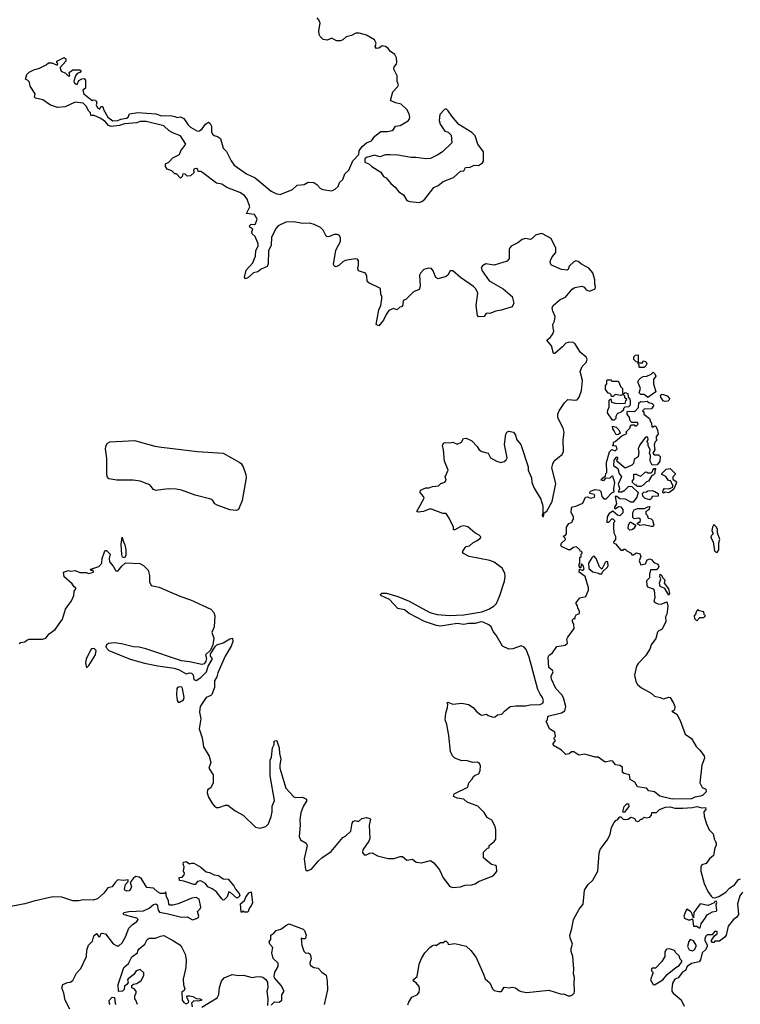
# Model space of a CAD drawing. Extents: x 2494159 to 2685562, y 773219 to 915170.
# Tile 134 of 201: x 2572779 to 2579212, y 861987 to 870776. Entities that reach past the tile are written whole.
import ezdxf

# ---------------------------------------------------------------- set-up
doc = ezdxf.new("R2010")
doc.units = 0

msp = doc.modelspace()

# ---------------------------------------------------------------- linework, layer by layer
at = {"layer": '0CON10XD'}
for points in [[(2573141.7, 870341.7), (2573150, 870315), (2573188.8, 870298.8), (2573215, 870270), (2573227.5, 870275), (2573220, 870305), (2573255, 870327.5), (2573317.5, 870327.5), (2573328.3, 870318.3), (2573317, 870303), (2573293.3, 870296.7), (2573277.5, 870275), (2573263.6, 870226.4), (2573266.7, 870215), (2573275, 870204), (2573291.7, 870198.3), (2573307, 870233), (2573335, 870247.5), (2573355, 870250), (2573367.5, 870235), (2573367.5, 870165), (2573343.9, 870146.1), (2573352.5, 870115), (2573425, 870053.3), (2573435, 870060), (2573456.4, 870056.4), (2573467.5, 870035), (2573463, 870017), (2573475, 869987.5), (2573495, 869977.5), (2573505, 870000), (2573515, 870000), (2573525, 869990), (2573527.5, 869975), (2573566.2, 869905), (2573612.1, 869872.1), (2573655.6, 869874.4), (2573682.7, 869887.3), (2573732.3, 869897.7), (2573746.7, 869905), (2573760, 869935), (2573835, 869946.7), (2573995, 869936.7), (2574045, 869918.8), (2574125, 869920), (2574165, 869912.5), (2574185, 869902.5), (2574215, 869907.5), (2574245, 869892.5), (2574280.7, 869840.7), (2574305, 869817.5), (2574365, 869780), (2574385, 869782.5), (2574409.3, 869800.7), (2574437, 869843), (2574465, 869860), (2574479.3, 869849.3), (2574492.5, 869825), (2574492.5, 869775), (2574500, 869755), (2574515, 869742.5), (2574545, 869733.3), (2574572.5, 869715), (2574595, 869630), (2574625, 869600), (2574666.7, 869515), (2574695, 869477.5), (2574805, 869398.8), (2574881.2, 869365), (2575024, 869245), (2575066.2, 869225), (2575105, 869215.6), (2575215, 869258.8), (2575255, 869300), (2575320, 869305), (2575355, 869326.7), (2575405, 869323.3), (2575432.5, 869305), (2575465, 869267.5), (2575485, 869260), (2575565, 869247.5), (2575596.1, 869263.9), (2575622.5, 869287.5), (2575635, 869322.5), (2575665, 869350), (2575681.7, 869398.3), (2575716.1, 869433.9), (2575752.5, 869515), (2575807, 869573), (2575810, 869605), (2575835, 869642.5), (2575875, 869676.7), (2575920, 869695), (2575950, 869735), (2576003.9, 869776.1), (2576063, 869777), (2576105, 869787.5), (2576117.5, 869795), (2576132.5, 869825), (2576175, 869832.5), (2576246.1, 869873.9), (2576256.7, 869885), (2576261.2, 869905), (2576256.7, 869935), (2576235, 869972.5), (2576185, 870022.5), (2576133.6, 870033.6), (2576090, 870055), (2576109.3, 870130.7), (2576152.5, 870175), (2576160, 870195), (2576150, 870225), (2576150, 870275), (2576120, 870335), (2576122.5, 870355), (2576142.5, 870377.5), (2576146.7, 870395), (2576142.5, 870435), (2576127.5, 870465), (2576090.7, 870490.7), (2576069.3, 870519.3), (2576045, 870537.5), (2576015, 870542.5), (2575985, 870522.5), (2575965, 870517.5), (2575953.6, 870533.6), (2575960, 870565), (2575945.7, 870595.7), (2575875, 870638), (2575810, 870655), (2575780, 870655), (2575740, 870635), (2575695, 870623.3), (2575663.6, 870596.4), (2575643, 870587), (2575608.3, 870588.3), (2575565, 870610), (2575525, 870593.3), (2575488.3, 870598.3), (2575460, 870625), (2575453, 870643), (2575450, 870675), (2575460, 870745), (2575450, 870775), (2575435, 870792.5)], [(2576715, 863036.9), (2576755, 863051.9), (2576815, 863053.3), (2576845, 863063.1), (2576875, 863082.5), (2577005, 863132.5), (2577037, 863173), (2577035, 863220), (2577027, 863227), (2576990, 863235), (2576920, 863295), (2576920, 863345), (2576955, 863380), (2576970, 863385), (2576970, 863405), (2577015, 863440), (2577028.7, 863461.3), (2577030.6, 863545), (2577025, 863573.3), (2576995, 863631.2), (2576953.6, 863653.6), (2576925, 863700), (2576870, 863755), (2576775, 863792.5), (2576745, 863816.7), (2576685, 863826.7), (2576653, 863843), (2576658, 863865), (2576665, 863870), (2576780, 863925), (2576787.5, 863965), (2576816.4, 863993.6), (2576830.7, 864019.3), (2576845, 864032.5), (2576877.5, 864045), (2576888.8, 864075), (2576891.2, 864115), (2576882.5, 864135), (2576865, 864147.5), (2576825, 864146.7), (2576765, 864163.3), (2576725, 864161.2), (2576662.5, 864185), (2576643.3, 864205), (2576623.9, 864243.9), (2576608.8, 864385), (2576591.2, 864485), (2576576.7, 864525), (2576583.6, 864586.4), (2576597.5, 864635), (2576600, 864665), (2576592.5, 864675), (2576600, 864685), (2576646.4, 864666.4), (2576725, 864674), (2576785, 864664), (2576825.8, 864635.8), (2576853.4, 864603.4), (2576895, 864572), (2576905, 864568.8), (2576945, 864576.7), (2576960, 864565), (2577005, 864548.8), (2577025, 864553.3), (2577045, 864570), (2577083.6, 864576.4), (2577106.1, 864603.9), (2577157.5, 864645), (2577208.9, 864651.1), (2577295, 864650), (2577335, 864660), (2577425, 864664.2), (2577450, 864675), (2577456.2, 864695), (2577447.5, 864725), (2577423.8, 864755), (2577405, 864797.5), (2577326.7, 865085), (2577298.9, 865155), (2577282, 865175), (2577255, 865185.5), (2577181.3, 865158.7), (2577145, 865155.6), (2577088.1, 865185), (2577031.7, 865281.7), (2577005.8, 865315), (2576986.4, 865356.4), (2576966.2, 865375), (2576915, 865397.1), (2576895, 865402.1), (2576844, 865386), (2576785, 865385.6), (2576745, 865378.5), (2576685, 865385.2), (2576535, 865363.2), (2576498.6, 865368.6), (2576392.8, 865402.8), (2576255, 865476.6), (2576215, 865508.7), (2576155, 865521.1), (2576079.8, 865599.8), (2576003.3, 865635), (2576001.2, 865645), (2576013.2, 865656.8), (2576055, 865656.9), (2576155, 865626.2), (2576255, 865585.8), (2576439.2, 865485), (2576505, 865466.5), (2576615, 865456.9), (2576745, 865464.4), (2576905, 865488.8), (2576967.2, 865512.8), (2577015, 865542.5), (2577035, 865565.8), (2577066.1, 865635), (2577107.2, 865765), (2577112.2, 865805), (2577108.8, 865835), (2577085, 865881.1), (2577015, 865932.7), (2576975, 865946.9), (2576791.2, 865985), (2576740.3, 866010.3), (2576733.3, 866025), (2576756.1, 866063.9), (2576765, 866072.5), (2576795, 866080), (2576822.9, 866107.1), (2576856, 866124), (2576890, 866145), (2576895, 866160), (2576880, 866175), (2576842.5, 866195), (2576779.5, 866249.5), (2576745, 866258), (2576717, 866253), (2576665, 866222.5), (2576651.7, 866221.7), (2576652.5, 866245), (2576613.3, 866325), (2576585, 866366.7), (2576555, 866366.7), (2576455, 866405.8), (2576434.3, 866405.7), (2576385, 866386.7), (2576335, 866380), (2576323.3, 866385), (2576389.2, 866505), (2576385, 866520), (2576353.8, 866555), (2576357.5, 866575), (2576403.6, 866596.4), (2576433.6, 866596.4), (2576465, 866610), (2576516.4, 866613.6), (2576540, 866635), (2576575, 866647.5), (2576587.5, 866665), (2576577.5, 866695), (2576603.8, 866755), (2576570, 866835), (2576563.8, 866935), (2576553.8, 866975), (2576562.5, 866995), (2576575, 867002.5), (2576615, 866997.5), (2576645, 867003.3), (2576685, 866986.7), (2576722.5, 867005), (2576741.7, 867038.3), (2576765, 867040), (2576815, 867017.5), (2576862.5, 866965), (2576880, 866935), (2576905, 866920), (2576960, 866905), (2576982.5, 866865), (2577034.1, 866834.1), (2577075, 866823.3), (2577105, 866831.2), (2577122.3, 866847.7), (2577130, 866865), (2577108, 866985), (2577117.5, 867075), (2577127, 867093), (2577145, 867102.5), (2577187.5, 867095), (2577205.9, 867065.9), (2577216.7, 867025), (2577253.3, 866985), (2577316.7, 866785), (2577317.5, 866755), (2577346.7, 866685), (2577350, 866645), (2577372.5, 866595), (2577431.4, 866495), (2577448.8, 866435), (2577450, 866365), (2577443.6, 866356.4), (2577445, 866340), (2577455, 866340), (2577460, 866375), (2577485, 866390), (2577531.1, 866475), (2577565.4, 866635), (2577530, 866775), (2577537.8, 866812.2), (2577551.7, 866838.3), (2577583.3, 866865), (2577620.8, 866895), (2577635, 866922.5), (2577631.2, 867025), (2577639.4, 867095), (2577630.3, 867130.3), (2577583, 867223), (2577584.2, 867255.8), (2577596.2, 867285), (2577643.3, 867355), (2577672.5, 867385), (2577745, 867379.2), (2577755, 867382.5), (2577773.4, 867406.6), (2577792.8, 867465), (2577801.7, 867555), (2577783.8, 867635), (2577801.2, 867678.8), (2577836.4, 867715), (2577844.5, 867745), (2577835, 867763.1), (2577785.3, 867805.3), (2577735, 867884), (2577715, 867897.1), (2577675, 867895.5), (2577655, 867888.1), (2577625, 867854.2), (2577555, 867796.7), (2577545, 867797.5), (2577525.4, 867865.4), (2577484, 867915), (2577515, 867938.6), (2577535.5, 867965), (2577547.8, 867995), (2577542.5, 868025), (2577538.8, 868055), (2577553.8, 868085), (2577560, 868125), (2577537.5, 868175), (2577532.5, 868205), (2577540, 868225), (2577605, 868278.8), (2577651.2, 868298.8), (2577710.9, 868369.1), (2577735, 868384.4), (2577797, 868397), (2577817, 868387), (2577835, 868363.3), (2577865, 868351.2), (2577915, 868372.5), (2577920, 868395), (2577913.8, 868415), (2577914, 868455), (2577895.9, 868515.9), (2577858.3, 868558.3), (2577793, 868593), (2577765, 868618), (2577745, 868624), (2577725, 868614), (2577685, 868576.2), (2577676.2, 868545), (2577665, 868540), (2577615, 868545.8), (2577525.7, 868585.7), (2577515.8, 868605), (2577517.5, 868625), (2577532, 868658), (2577565, 868696.7), (2577565.5, 868735), (2577523.9, 868823.9), (2577445, 868863.8), (2577434.1, 868865.9), (2577385, 868852), (2577355, 868823.8), (2577335, 868813.8), (2577295, 868821.2), (2577265, 868814), (2577225.6, 868784.4), (2577166.7, 868755), (2577149.7, 868730.3), (2577149.2, 868645), (2577130.7, 868619.3), (2577015, 868584.5), (2576940, 868595), (2576910.9, 868579.1), (2576900, 868565), (2576908.6, 868535), (2576971.4, 868445), (2577093.8, 868373.8), (2577175.8, 868305), (2577188.8, 868245), (2577175, 868213.3), (2577077.5, 868182.5), (2577030, 868175), (2576975, 868153.3), (2576953.6, 868156.4), (2576940.7, 868149.3), (2576925, 868127.5), (2576875, 868122.5), (2576866.7, 868136.7), (2576853.3, 868225), (2576869.2, 868335), (2576852.2, 868372.2), (2576830.8, 868395), (2576715.4, 868475.4), (2576645, 868533.8), (2576622.5, 868535), (2576601.2, 868495), (2576585.7, 868484.3), (2576515, 868463.8), (2576494.2, 868474.2), (2576470.8, 868535), (2576455, 868555.7), (2576425, 868558.1), (2576385.5, 868544.5), (2576356.6, 868513.4), (2576348.1, 868495), (2576353.9, 868396.1), (2576344.1, 868365.9), (2576295, 868346.2), (2576225, 868277.5), (2576202.3, 868267.7), (2576200.7, 868229.3), (2576193.8, 868216.2), (2576171.7, 868208.3), (2576145, 868186.7), (2576116.4, 868196.4), (2576075, 868178.8), (2576049.2, 868145), (2576027, 868093), (2575985, 868042.5), (2575962.5, 868055), (2575985.7, 868185), (2576002, 868225), (2576013.3, 868285), (2576012.5, 868305), (2576003.3, 868325), (2576000, 868375), (2575895, 868426.7), (2575880, 868445), (2575878.8, 868485), (2575865, 868512.5), (2575802.5, 868535), (2575796.7, 868555), (2575803.8, 868585), (2575803.6, 868623.6), (2575795, 868636.7), (2575775, 868641.2), (2575685, 868626), (2575663.3, 868615), (2575628.6, 868581.4), (2575605, 868570), (2575595, 868571.2), (2575585, 868577.5), (2575581.2, 868591.2), (2575600.3, 868719.7), (2575642.5, 868795), (2575644.2, 868825), (2575635, 868848.8), (2575615, 868859.2), (2575585, 868858.1), (2575545, 868840), (2575525, 868838), (2575514.4, 868844.4), (2575487.6, 868897.6), (2575465, 868922), (2575408.3, 868948.3), (2575369.1, 868959.1), (2575303.8, 868956.2), (2575225, 868970), (2575155, 868969.2), (2575087.5, 868935), (2575068.9, 868915), (2575028, 868835), (2575025, 868760), (2575001.2, 868715), (2574998, 868595), (2574988.3, 868571.7), (2574935, 868550), (2574905, 868523.8), (2574865, 868517.5), (2574815, 868470), (2574795, 868463.8), (2574786, 868476), (2574801.4, 868538.6), (2574860.8, 868605), (2574875.4, 868644.6), (2574884.3, 868665.7), (2574887.1, 868715), (2574907.5, 868755), (2574908.1, 868775), (2574880.7, 868840.7), (2574853, 868863), (2574850, 868885), (2574860, 868905), (2574833.3, 868925), (2574830, 868935), (2574845, 868949.2), (2574875, 868946.7), (2574885, 868952.5), (2574900, 868995), (2574876.1, 869036.1), (2574802.5, 869045), (2574833.3, 869105), (2574808.8, 869175), (2574785, 869206.2), (2574745, 869232), (2574628.8, 869278.8), (2574585, 869306.7), (2574535, 869316.7), (2574415, 869407.5), (2574395, 869420), (2574371.7, 869421.7), (2574368.3, 869438.3), (2574357, 869447), (2574340, 869445), (2574330, 869435), (2574330, 869425), (2574340, 869415), (2574305, 869382.5), (2574275, 869380), (2574257.5, 869397.5), (2574235, 869400), (2574230, 869375), (2574215, 869360), (2574178.3, 869398.3), (2574165, 869400), (2574137, 869427), (2574095, 869440), (2574080, 869465), (2574081.7, 869488.3), (2574110, 869505), (2574145, 869542.5), (2574205, 869572.5), (2574217.5, 869605), (2574262.5, 869665), (2574215, 869737.5), (2574153.3, 869763.3), (2574115, 869782.5), (2574065, 869826.7), (2573906.8, 869866.8), (2573855, 869866.5), (2573825, 869856), (2573714.3, 869845.7), (2573669.7, 869830.3), (2573595, 869822), (2573571.2, 869831.2), (2573543.8, 869865), (2573505, 869892.5), (2573445, 869920), (2573415, 869920), (2573410, 869945), (2573395, 869960), (2573372.5, 870005), (2573345, 870030), (2573275, 870040), (2573185, 869997.5), (2573117, 869993), (2573055, 870012.5), (2572985, 870060), (2572920, 870075), (2572912.5, 870085), (2572917.5, 870115), (2572873, 870183), (2572867, 870217), (2572850, 870235), (2572830, 870245), (2572843.6, 870286.4), (2572865, 870307.5), (2572905, 870327.5), (2572955, 870342.5), (2573017, 870373), (2573035, 870390), (2573065, 870390), (2573115, 870370), (2573120, 870385), (2573111.7, 870391.7), (2573110, 870405), (2573175, 870437.5), (2573190, 870425), (2573190, 870405), (2573141.7, 870348.3), (2573141.7, 870341.7)], [(2576345, 869143.3), (2576368.3, 869151.7), (2576395, 869172.5), (2576475, 869276.7), (2576513.6, 869296.4), (2576559.3, 869330.7), (2576652.3, 869367.7), (2576715, 869422.5), (2576745, 869427.5), (2576760, 869455), (2576801.7, 869458.3), (2576835, 869476.7), (2576875, 869473.3), (2576911.7, 869498.3), (2576918.3, 869511.7), (2576918.8, 869595), (2576867.5, 869665), (2576845, 869738.8), (2576815, 869770), (2576698.9, 869838.9), (2576635.5, 869915.5), (2576605, 869962.5), (2576585, 869980), (2576570, 869975), (2576529.3, 869930.7), (2576523.8, 869875), (2576533.9, 869843.9), (2576575, 869780), (2576605, 869772.5), (2576630, 869745), (2576636, 869675), (2576553.4, 869596.6), (2576511.2, 869568.8), (2576445, 869536.2), (2576404.2, 869534.2), (2576315, 869545.7), (2576275, 869544.3), (2576155.4, 869565.4), (2576085, 869570), (2576045, 869568.9), (2575995, 869552.9), (2575945, 869565.8), (2575873.6, 869546.4), (2575860, 869535), (2575860, 869505), (2575865, 869500), (2575895, 869490), (2575922.5, 869465), (2576002.5, 869415), (2576027, 869377), (2576050, 869365), (2576092.3, 869312.3), (2576131.7, 869281.7), (2576165, 869240), (2576205, 869213.3), (2576235, 869162.5), (2576262.3, 869152.3), (2576345, 869143.3)], [(2578315, 867670), (2578310, 867675), (2578310, 867695), (2578300, 867705), (2578300, 867720), (2578281.7, 867721.7), (2578262.5, 867742.5), (2578260, 867765), (2578275, 867780), (2578300, 867785), (2578300, 867720), (2578311.7, 867711.7), (2578338.3, 867711.7), (2578345, 867730), (2578370, 867725), (2578377, 867703), (2578370, 867685), (2578355, 867672.5), (2578315, 867670)], [(2578385, 867402.5), (2578355, 867430), (2578325, 867430), (2578310, 867445), (2578320, 867485), (2578298.3, 867541.7), (2578305, 867560), (2578325, 867580), (2578345, 867590), (2578377, 867593), (2578417, 867613), (2578435, 867630), (2578450, 867615), (2578457.5, 867595), (2578437.5, 867565), (2578436.7, 867545), (2578436.7, 867525), (2578457.5, 867455), (2578385, 867402.5)], [(2578085, 867200), (2578071.7, 867201.7), (2578027.5, 867265), (2578028.3, 867291.7), (2578041.7, 867318.3), (2578041.7, 867378.3), (2578055, 867390), (2578061.7, 867361.7), (2578095, 867352.5), (2578185, 867350), (2578190, 867375), (2578200, 867385), (2578181.7, 867401.7), (2578180, 867415), (2578165, 867430), (2578145, 867422.5), (2578095, 867430), (2578078.3, 867411.7), (2578061.7, 867411.7), (2578058.3, 867428.3), (2578048.3, 867438.3), (2578031.7, 867441.7), (2578007.5, 867475), (2578008.3, 867511.7), (2578020, 867525), (2578020, 867555), (2578025, 867560), (2578055, 867560), (2578065, 867550), (2578118.3, 867548.3), (2578130, 867535), (2578141.7, 867501.7), (2578160, 867485), (2578161.7, 867441.7), (2578175, 867440), (2578185, 867447.5), (2578208.3, 867438.3), (2578210, 867405), (2578227, 867387), (2578230, 867375), (2578230, 867335), (2578215, 867320), (2578181.7, 867318.3), (2578170, 867305), (2578168.3, 867291.7), (2578150, 867275), (2578113.6, 867256.4), (2578100, 867235), (2578100, 867215), (2578085, 867200)], [(2578535, 867367.5), (2578522.5, 867375), (2578502.5, 867405), (2578500, 867425), (2578515, 867432.5), (2578558.3, 867418.3), (2578580, 867395), (2578578.3, 867381.7), (2578565, 867370), (2578535, 867367.5)], [(2578605, 863819.2), (2578492.5, 863845), (2578445, 863882.5), (2578395, 863893.8), (2578375, 863917.5), (2578295, 863929.2), (2578269.2, 863969.2), (2578230, 863995), (2578222.5, 864035), (2578175, 864046.2), (2578161.2, 864055), (2578160, 864105), (2578135, 864120), (2578097.5, 864125), (2578075, 864156.7), (2578055, 864160), (2578005, 864149.2), (2577941.7, 864191.7), (2577915, 864193.3), (2577825, 864220), (2577771.7, 864211.7), (2577725, 864241.2), (2577705, 864240), (2577685, 864222.5), (2577655, 864216.7), (2577615, 864256.7), (2577550, 864295), (2577540, 864305), (2577540, 864315), (2577560, 864335), (2577560, 864345), (2577550, 864355), (2577550, 864365), (2577561.7, 864378.3), (2577557.5, 864415), (2577510, 864445), (2577480, 864515), (2577490, 864525), (2577493.8, 864555), (2577505, 864562), (2577615, 864587.5), (2577644.5, 864605.5), (2577654.5, 864645), (2577632.9, 864722.9), (2577620, 864750), (2577565.6, 864805), (2577525, 864890), (2577522.5, 864915), (2577540, 864955), (2577535.9, 864965.9), (2577502.7, 864992.7), (2577496.7, 865085), (2577505, 865102.5), (2577536.7, 865125), (2577575, 865180), (2577647, 865193), (2577668.3, 865211.7), (2577662.5, 865245), (2577671.2, 865265), (2577729.3, 865340.7), (2577726.4, 865376.4), (2577713.3, 865405), (2577715, 865420), (2577725, 865430), (2577738.3, 865431.7), (2577737.5, 865445), (2577747, 865463), (2577777.5, 865475), (2577777, 865497), (2577763, 865523), (2577760, 865545), (2577743, 865567), (2577780, 865615), (2577833.3, 865626.7), (2577857.5, 865685), (2577857.5, 865705), (2577827, 865807), (2577773.3, 865845), (2577775, 865870), (2577805, 865860), (2577817.5, 865875), (2577810, 865905), (2577795, 865920), (2577790, 865915), (2577788.3, 865881.7), (2577781.7, 865881.7), (2577772.5, 865895), (2577773, 865917), (2577780, 865925), (2577780, 865975), (2577790, 865985), (2577790, 866005), (2577800, 866015), (2577798.3, 866028.3), (2577781.7, 866031.7), (2577780, 866045), (2577749.3, 866069.3), (2577720, 866065), (2577695, 866042.5), (2577677, 866043), (2577615, 866074), (2577610, 866085), (2577617, 866103), (2577650, 866135), (2577648.3, 866148.3), (2577630, 866165), (2577648.3, 866171.7), (2577660, 866185), (2577660, 866245), (2577680, 866280), (2577710, 866290), (2577712.5, 866305), (2577721.7, 866318.3), (2577722.5, 866335), (2577700.7, 866380.7), (2577704.3, 866415.7), (2577715, 866426.7), (2577745, 866433.3), (2577805, 866460), (2577830, 866515), (2577846.7, 866516.7), (2577875, 866503.3), (2577910, 866515), (2577912.5, 866525), (2577906.4, 866536.4), (2577870, 866545), (2577867.5, 866555), (2577875, 866567.5), (2577915, 866582.5), (2577956.1, 866576.1), (2577967.5, 866565), (2577975, 866520), (2577995, 866500), (2578015, 866500), (2578065, 866553.3), (2578090, 866565), (2578083.6, 866573.6), (2578082, 866595), (2578090.7, 866640.7), (2578075, 866700), (2578061.7, 866698.3), (2578047, 866683), (2578005, 866680), (2577991.7, 866658.3), (2577970, 866665), (2577983.6, 866686.4), (2578008.3, 866701.7), (2578010, 866725), (2578020, 866735), (2578017, 866823), (2578043, 866917), (2578065, 866940), (2578095, 866927.5), (2578112.5, 866945), (2578105, 866970), (2578071.7, 866971.7), (2578080, 866985), (2578080, 867005), (2578095, 867010), (2578155, 867060), (2578198.3, 867081.7), (2578191.7, 867098.3), (2578228.3, 867131.7), (2578230, 867145), (2578241.7, 867158.3), (2578265, 867160), (2578271.7, 867151.7), (2578285, 867150), (2578300, 867165), (2578295, 867180), (2578245, 867180), (2578230, 867195), (2578222.5, 867225), (2578202.5, 867255), (2578201.7, 867278.3), (2578225, 867282.5), (2578265, 867277.5), (2578277.5, 867285), (2578303.3, 867315), (2578307.5, 867355), (2578323, 867367), (2578335, 867363.3), (2578381.7, 867371.7), (2578395, 867360), (2578425, 867350), (2578440, 867335), (2578418.3, 867301.7), (2578355, 867300), (2578340, 867285), (2578350, 867275), (2578350, 867255), (2578400, 867215), (2578410, 867185), (2578420, 867175), (2578421.7, 867141.7), (2578435, 867140), (2578445, 867150), (2578458.3, 867148.3), (2578473, 867113), (2578480, 867075), (2578460, 867055), (2578460, 867035), (2578470, 867025), (2578450, 867005), (2578442.5, 866977.5), (2578447.5, 866935), (2578430, 866905), (2578443, 866893), (2578481.7, 866891.7), (2578497, 866877), (2578492.5, 866835), (2578468.3, 866801.7), (2578425, 866800), (2578407.5, 866835), (2578410, 866885), (2578400, 866905), (2578407.5, 866935), (2578390, 866975), (2578390, 866995), (2578380, 867005), (2578380, 867015), (2578390, 867025), (2578385, 867050), (2578365, 867050), (2578315, 866980), (2578300, 866945), (2578307.5, 866915), (2578300, 866875), (2578265, 866850), (2578257, 866813), (2578245, 866800), (2578183, 866773), (2578111.7, 866831.7), (2578110, 866845), (2578120, 866855), (2578118.3, 866868.3), (2578105, 866870), (2578083.3, 866845), (2578080, 866795), (2578118.3, 866768.3), (2578130, 866725), (2578150, 866695), (2578121.7, 866628.3), (2578132.5, 866595), (2578131.7, 866578.3), (2578121.7, 866561.7), (2578155, 866560), (2578165, 866570), (2578175, 866570), (2578215, 866610), (2578225, 866612.5), (2578245, 866610), (2578300, 866555), (2578287, 866513), (2578255, 866470), (2578235, 866470), (2578187, 866497), (2578135, 866500), (2578108.3, 866518.3), (2578095, 866520), (2578107.5, 866455), (2578090, 866425), (2578090, 866415), (2578095, 866410), (2578125, 866430), (2578145, 866427.5), (2578162.5, 866405), (2578162.5, 866375), (2578135, 866347.5), (2578115, 866352.5), (2578075, 866390), (2578041.7, 866368.3), (2578023, 866337), (2578021.7, 866291.7), (2578038.3, 866291.7), (2578065, 866320), (2578075, 866320), (2578090, 866305), (2578090, 866295), (2578080, 866285), (2578080, 866245), (2578082.5, 866195), (2578097.5, 866165), (2578097.5, 866135), (2578080, 866115), (2578081.7, 866101.7), (2578098.3, 866098.3), (2578145, 866040), (2578165, 866040), (2578171.7, 866048.3), (2578185, 866050), (2578200, 866035), (2578237.5, 866015), (2578245, 866000), (2578255, 866000), (2578285, 866017.5), (2578315, 866007.5), (2578322.5, 865985), (2578310, 865945), (2578325, 865910), (2578365, 865920), (2578380, 865955), (2578405, 865963.3), (2578422.5, 865955), (2578441.2, 865931.2), (2578476.7, 865915), (2578483.8, 865895), (2578476.7, 865873.3), (2578463.6, 865866.4), (2578410, 865865), (2578400, 865825), (2578402.5, 865795), (2578373.6, 865766.4), (2578377, 865727), (2578383.3, 865713.3), (2578435, 865696.7), (2578443.3, 865685), (2578447.5, 865615), (2578440, 865585), (2578447, 865577), (2578475, 865562.5), (2578505, 865560), (2578555, 865580), (2578565, 865540), (2578555, 865470), (2578544.1, 865445.9), (2578547.1, 865405), (2578515, 865336.7), (2578485, 865321.2), (2578472.5, 865307.5), (2578457.7, 865252.3), (2578416.2, 865195), (2578405, 865157.5), (2578365, 865096.7), (2578300.8, 865029.2), (2578286.2, 865005), (2578268.6, 864925), (2578278.1, 864868.1), (2578292.7, 864842.7), (2578331.1, 864811.1), (2578415, 864764), (2578445, 864738.8), (2578497, 864727), (2578525, 864713.8), (2578575, 864728.8), (2578585, 864726.7), (2578616.9, 864675), (2578627.5, 864645), (2578625, 864616.7), (2578615, 864607.5), (2578600, 864605), (2578645, 864576.7), (2578675, 864518.8), (2578719.5, 864399.5), (2578775, 864359.2), (2578818.5, 864288.5), (2578851.9, 864255), (2578887.9, 864205), (2578890.9, 864185), (2578868.9, 864121.1), (2578850, 863965), (2578872.3, 863922.3), (2578905, 863906.7), (2578905.8, 863885), (2578876, 863855), (2578856.2, 863845), (2578805, 863834.6), (2578775, 863821.1), (2578605, 863819.2)], [(2578105, 867070), (2578100, 867075), (2578087, 867107), (2578072.5, 867125), (2578071.7, 867148.3), (2578105, 867137.5), (2578127.5, 867115), (2578140, 867085), (2578125, 867072.5), (2578105, 867070)], [(2574715, 866394.2), (2574655, 866401.3), (2574542.5, 866442.5), (2574521.6, 866455), (2574503.7, 866483.7), (2574486.2, 866495), (2574345, 866532.5), (2574225, 866575.8), (2574175, 866586.2), (2574105, 866588), (2573993.3, 866573.3), (2573972.6, 866582.6), (2573939.6, 866625), (2573855, 866657), (2573793.4, 866666.6), (2573645, 866664.1), (2573575, 866676.5), (2573561.9, 866691.9), (2573556.6, 866713.4), (2573558, 866858), (2573545.8, 866945), (2573550, 866975), (2573563.1, 866995), (2573585, 867006.2), (2573696.5, 867013.5), (2573805, 867019.6), (2573985, 866969.8), (2574045, 866959.4), (2574365, 866920.8), (2574595, 866905.7), (2574745, 866824.6), (2574756.8, 866815), (2574773.2, 866783.2), (2574798.1, 866715), (2574801.2, 866685), (2574765.2, 866485), (2574732.7, 866405), (2574715, 866394.2)], [(2578325, 866610), (2578295, 866610), (2578285, 866620), (2578275, 866620), (2578250, 866645), (2578250, 866665), (2578260, 866675), (2578261.7, 866718.3), (2578285, 866720), (2578291.7, 866711.7), (2578325, 866700), (2578361.7, 866738.3), (2578375, 866740), (2578385, 866730), (2578415, 866730), (2578428.3, 866741.7), (2578430, 866755), (2578441.7, 866768.3), (2578458.3, 866768.3), (2578450, 866755), (2578450, 866725), (2578435, 866710), (2578421.7, 866708.3), (2578393, 866657), (2578375, 866650), (2578345, 866620), (2578325, 866610)], [(2578525, 866550), (2578520, 866555), (2578522.5, 866575), (2578535, 866590), (2578575, 866587.5), (2578608.3, 866601.7), (2578610, 866625), (2578600, 866635), (2578598.3, 866648.3), (2578588.3, 866658.3), (2578571.7, 866661.7), (2578548.3, 866698.3), (2578510, 866715), (2578510, 866725), (2578550, 866765), (2578585, 866770), (2578630, 866725), (2578630, 866715), (2578610, 866695), (2578610, 866675), (2578640, 866655), (2578642.5, 866645), (2578617.5, 866585), (2578575, 866551.2), (2578542.5, 866557.5), (2578525, 866550)], [(2578405, 866490), (2578363, 866503), (2578341.7, 866521.7), (2578340, 866545), (2578351.7, 866558.3), (2578375, 866560), (2578385, 866570), (2578425, 866572.5), (2578450, 866565), (2578480, 866545), (2578478.3, 866521.7), (2578425, 866520), (2578418.3, 866501.7), (2578405, 866490)], [(2578415, 866251.2), (2578355, 866267.5), (2578315, 866260), (2578305, 866270), (2578291.7, 866271.7), (2578305, 866290), (2578318.3, 866291.7), (2578320, 866315), (2578305, 866327.5), (2578265, 866320), (2578253, 866333), (2578253.6, 866376.4), (2578265, 866400), (2578295, 866412.5), (2578356.7, 866413.3), (2578385, 866427.5), (2578405, 866430), (2578395, 866400), (2578370, 866385), (2578370, 866365), (2578381.7, 866351.7), (2578390, 866325), (2578415, 866320), (2578427, 866307), (2578438.8, 866265), (2578435, 866252.5), (2578415, 866251.2)], [(2578225, 866220), (2578210, 866235), (2578213.3, 866265), (2578225, 866290), (2578235, 866290), (2578280, 866265), (2578259.3, 866230.7), (2578245, 866222.5), (2578225, 866220)], [(2579005, 866020), (2579020, 866045), (2579020, 866105), (2579030, 866135), (2579007.5, 866195), (2579007, 866227), (2578995, 866250), (2578975, 866270), (2578963, 866247), (2578957.5, 866215), (2578970, 866185), (2578950.7, 866169.3), (2578947.5, 866155), (2578968.8, 866115), (2578982.5, 866035), (2578990, 866025), (2579005, 866020)], [(2573715, 865971.9), (2573698.2, 865978.2), (2573691.2, 866001.2), (2573685.5, 866094.5), (2573692.5, 866157.5), (2573698.6, 866128.6), (2573717.7, 866087.7), (2573726.5, 866045), (2573725.8, 865994.2), (2573715, 865971.9)], [(2572773.6, 865206.4), (2572785, 865217.5), (2572825, 865222.5), (2572841.7, 865238.3), (2572864.1, 865245.9), (2572983.9, 865246.1), (2573013.6, 865256.4), (2573042.5, 865295), (2573096.4, 865333.6), (2573160, 865425), (2573186.7, 865515), (2573240.7, 865589.3), (2573263.8, 865636.2), (2573266.7, 865675), (2573280, 865695), (2573280, 865705), (2573265, 865712.5), (2573248.7, 865738.7), (2573175, 865803.3), (2573170, 865845), (2573215, 865860), (2573235, 865853.3), (2573275, 865860), (2573315, 865842), (2573371.7, 865841.7), (2573396.2, 865833.8), (2573437.5, 865845), (2573435, 865860), (2573415, 865860), (2573410, 865865), (2573415, 865870), (2573486.7, 865895), (2573513.3, 865925), (2573516.7, 865965), (2573537.5, 866025), (2573545, 866037.5), (2573555, 866037.5), (2573587.5, 866005), (2573577.5, 865965), (2573580, 865935), (2573615, 865897.5), (2573636.4, 865856.4), (2573655, 865853.8), (2573690.8, 865899.2), (2573725, 865927.6), (2573850.5, 865920.5), (2573884.8, 865904.8), (2573925, 865863.3), (2573937.8, 865815), (2573939.1, 865759.1), (2573954.3, 865724.3), (2574025, 865711.4), (2574210.1, 865630.1), (2574305, 865596.8), (2574485, 865515.4), (2574511.8, 865485), (2574520, 865455), (2574514.1, 865355), (2574495.4, 865305), (2574512.2, 865255), (2574502, 865195), (2574482.7, 865147.3), (2574438.8, 865105), (2574448, 865075), (2574441.5, 865048.5), (2574424.6, 865025.4), (2574405, 865018.8), (2574296.3, 865043.7), (2574225, 865052.2), (2573905, 865160.2), (2573845, 865174.8), (2573795, 865177.8), (2573687.1, 865205), (2573626.6, 865213.4), (2573571.2, 865208.8), (2573554.2, 865195.8), (2573548.8, 865175), (2573575.7, 865145), (2573765, 865069.1), (2573892.8, 865032.8), (2574013.1, 865006.9), (2574158.8, 864988.8), (2574202.8, 864972.8), (2574265, 864936.2), (2574294.1, 864945.9), (2574313.9, 864943.9), (2574327.3, 864927.3), (2574335, 864887.5), (2574355, 864877.5), (2574395, 864903.3), (2574445.7, 864955), (2574461.2, 865005), (2574496, 865065), (2574495.9, 865075.9), (2574483.3, 865095), (2574483.8, 865116.2), (2574527.5, 865185), (2574540, 865195), (2574595, 865213.3), (2574655, 865250), (2574680, 865255), (2574681.2, 865225), (2574668, 865185), (2574614.5, 865095.5), (2574549.2, 864945), (2574540.2, 864909.8), (2574519.1, 864875), (2574516.9, 864815), (2574495, 864753.8), (2574485, 864742.5), (2574445, 864725.7), (2574389.6, 864645), (2574383.5, 864595), (2574390.5, 864565), (2574396.9, 864535), (2574380, 864445), (2574407, 864367), (2574421.2, 864285), (2574471.7, 864201.7), (2574486.7, 864145), (2574467.5, 864095), (2574506.7, 864035), (2574507.3, 863962.7), (2574485, 863920), (2574455, 863902.5), (2574452.5, 863875), (2574466, 863835), (2574500, 863775), (2574518, 863755), (2574535, 863744.4), (2574556.8, 863743.2), (2574615, 863766), (2574637.5, 863765), (2574702.5, 863715), (2574775, 863676.7), (2574885, 863568.8), (2574925, 863560), (2574977.5, 863575), (2575001.2, 863598.8), (2575025.5, 863664.5), (2575034.4, 863705), (2575033.6, 863756.4), (2575052.7, 863807.3), (2575014.4, 864025), (2575014, 864165), (2575027.1, 864192.9), (2575035.8, 864275), (2575051.2, 864305), (2575051.2, 864335), (2575065, 864342.5), (2575075, 864340), (2575096.2, 864275), (2575097.1, 864225), (2575110, 864175), (2575100.8, 864125), (2575102, 864095), (2575155.8, 863915), (2575225, 863840), (2575245, 863834.2), (2575305, 863836), (2575332.3, 863822.3), (2575343.3, 863805), (2575308.8, 863751.2), (2575288.8, 863695), (2575280, 863635), (2575284, 863585), (2575274, 863485), (2575286, 863455), (2575336.7, 863425), (2575346, 863405), (2575317.4, 863285), (2575329.5, 863189.5), (2575345, 863178.6), (2575385, 863193.8), (2575442.9, 863265), (2575476, 863295), (2575559.7, 863350.3), (2575664.3, 863475.7), (2575690.5, 863489.5), (2575735, 863531.2), (2575747.5, 863605), (2575755, 863620), (2575775, 863626.7), (2575805, 863618.8), (2575834.1, 863645.9), (2575875, 863653.8), (2575906.2, 863646.2), (2575909.5, 863639.5), (2575898, 863585), (2575903.9, 863466.1), (2575896.1, 863443.9), (2575843.3, 863365), (2575840.7, 863340.7), (2575855, 863320), (2575875, 863320), (2575905, 863337.5), (2575925, 863340), (2575973, 863313), (2576068.3, 863288.3), (2576121.7, 863288.3), (2576175, 863307.5), (2576195, 863307.5), (2576235, 863272.5), (2576285, 863282.5), (2576317, 863257), (2576365, 863251.2), (2576445, 863270), (2576475, 863248.9), (2576526, 863186), (2576559.4, 863115), (2576618.8, 863038.8), (2576645, 863028.6), (2576715, 863036.9)], [(2577975, 865830), (2577981.7, 865848.3), (2578025, 865890), (2578032.5, 865905), (2578030, 865935), (2578015, 865940), (2578005, 865930), (2577975, 865870), (2577955, 865892.5), (2577925.9, 865965.9), (2577905, 865990), (2577887, 865973), (2577857.5, 865925), (2577858.3, 865878.3), (2577895, 865847.5), (2577946.7, 865836.7), (2577955, 865830), (2577975, 865830)], [(2578575, 865640), (2578539.3, 865699.3), (2578496.4, 865716.4), (2578490, 865745), (2578502.5, 865785), (2578493.6, 865803.6), (2578495, 865827.5), (2578512.5, 865815), (2578517.5, 865797.5), (2578537.5, 865775), (2578533.3, 865745), (2578570, 865695), (2578580, 865655), (2578575, 865640)], [(2578825, 865410), (2578851.7, 865438.3), (2578885, 865440), (2578900, 865455), (2578890, 865465), (2578885, 865490), (2578845, 865500), (2578835, 865510), (2578820, 865495), (2578811.7, 865468.3), (2578800, 865455), (2578801.7, 865431.7), (2578825, 865410)], [(2573375, 864990), (2573395, 865011.2), (2573456.2, 865105), (2573463.3, 865145), (2573445, 865163.3), (2573421.2, 865158.8), (2573410.7, 865149.3), (2573371.2, 865068.8), (2573367.5, 865035), (2573375, 864990)], [(2574205, 864683.3), (2574240, 864705), (2574248.8, 864725), (2574234, 864805), (2574226.4, 864816.4), (2574205, 864821.9), (2574188, 864815), (2574182.2, 864805), (2574178.9, 864745), (2574185, 864700), (2574195, 864683.3), (2574205, 864683.3)], [(2577817.7, 862972.3), (2577820, 863005), (2577828.8, 863021.2), (2577853.8, 863055), (2577895.6, 863094.4), (2577941.2, 863175), (2577951.2, 863335), (2577960.5, 863369.5), (2578027.9, 863462.1), (2578050, 863505), (2578062.5, 863565), (2578085, 863610), (2578105, 863630), (2578116.4, 863633.6), (2578135, 863660), (2578145, 863660), (2578165, 863640), (2578175, 863637.5), (2578211.7, 863638.3), (2578233.6, 863656.4), (2578255, 863652.5), (2578267.5, 863645), (2578280, 863625), (2578295, 863620), (2578307, 863623), (2578325, 863640), (2578335, 863640), (2578355, 863657.5), (2578375, 863652.5), (2578405, 863657.5), (2578420, 863675), (2578421.7, 863698.3), (2578465, 863700), (2578490, 863725), (2578544.5, 863745.5), (2578585, 863749.6), (2578628, 863738), (2578695, 863737.1), (2578785, 863742.5), (2578825, 863752.5), (2578869.3, 863739.3), (2578902.5, 863742.5), (2578903.3, 863725), (2578885.7, 863704.3), (2578888.2, 863665), (2578908.9, 863598.9), (2578934.3, 863544.3), (2578968.5, 863508.5), (2578977.5, 863465), (2578989.3, 863440.7), (2578996.5, 863425), (2578995.6, 863405), (2578985.7, 863384.3), (2578972.5, 863315), (2578936.7, 863285), (2578906.7, 863245), (2578869.3, 863230.7), (2578858.3, 863211.7), (2578858.6, 863175), (2578890.6, 863065), (2578923.1, 862993.1), (2578951.2, 862951.2), (2578965, 862940.6), (2578985, 862937.1), (2579021.3, 862948.7), (2579082.7, 862987.3), (2579115, 863024), (2579164.2, 863055.8), (2579195, 863102.5), (2579215, 863106.2)], [(2578175, 863700), (2578162.5, 863705), (2578175, 863752.5), (2578200, 863775), (2578215, 863777.5), (2578217, 863753), (2578175, 863700)], [(2574595, 862917.5), (2574585, 862927.5), (2574534, 862994), (2574498.3, 863018.3), (2574457.5, 863035), (2574437.5, 863065), (2574395, 863090), (2574366.4, 863083.6), (2574345, 863057.5), (2574335, 863056.7), (2574245, 863087.5), (2574205, 863092.5), (2574201.7, 863118.3), (2574228.3, 863121.7), (2574247, 863143), (2574250, 863155), (2574242.5, 863175), (2574247.5, 863215), (2574238.3, 863238.3), (2574240, 863255), (2574265, 863262.5), (2574295, 863240), (2574315, 863247.5), (2574335, 863246.7), (2574395, 863212.5), (2574445, 863170), (2574475, 863163.3), (2574515, 863143.8), (2574555, 863137.5), (2574595, 863107.5), (2574640, 863105), (2574691.2, 863045), (2574704.2, 863014.2), (2574738, 862975), (2574743.3, 862955), (2574725, 862936.7), (2574715, 862936.7), (2574665, 862982.5), (2574645, 862990), (2574630, 862945), (2574605, 862920), (2574595, 862917.5)], [(2573226.2, 861945), (2573186, 862025), (2573173.8, 862085), (2573154, 862135), (2573163.8, 862165), (2573205, 862180.8), (2573230, 862185), (2573255, 862200), (2573286.4, 862263.6), (2573325, 862306.7), (2573376.1, 862413.9), (2573379.7, 862470.3), (2573394.3, 862515), (2573428.3, 862551.7), (2573442.3, 862597.7), (2573465, 862620), (2573485, 862590), (2573497.7, 862592.3), (2573502.5, 862615), (2573515, 862623.3), (2573545, 862616.2), (2573615, 862526.7), (2573645, 862508.8), (2573665, 862508), (2573695, 862536), (2573725, 862588.8), (2573754.4, 862665.6), (2573782.5, 862697.5), (2573826.2, 862725), (2573836, 862745), (2573825, 862756.9), (2573711.2, 862785), (2573702, 862795), (2573710, 862805), (2573753.3, 862816.7), (2573885, 862821.6), (2573936.2, 862843.8), (2573975, 862878), (2573995, 862883.8), (2574005.7, 862875.7), (2574015, 862826.7), (2574028.1, 862808.1), (2574105, 862794.6), (2574225, 862765.6), (2574275, 862768.1), (2574322.2, 862742.2), (2574358.5, 862751.5), (2574375.8, 862765), (2574379.2, 862775), (2574366.7, 862815), (2574391.2, 862838.8), (2574395.7, 862854.3), (2574381.5, 862925), (2574355, 862938.9), (2574316.7, 862935), (2574195, 862884.4), (2574145, 862871.4), (2574115, 862871.2), (2574109.3, 862879.3), (2574108, 862915), (2574088.8, 862945), (2574085, 862990), (2574072.5, 862977.5), (2574035, 862977.1), (2574010.4, 862990.4), (2573975, 863023.8), (2573915, 863028.8), (2573865.6, 863105.6), (2573845, 863122), (2573812.9, 863127.1), (2573790.8, 863109.2), (2573766.7, 863075), (2573776.5, 863035), (2573769.5, 863015), (2573755, 863001.1), (2573735, 862995.8), (2573718.8, 863005), (2573716.2, 863015), (2573723.3, 863055), (2573747, 863083), (2573748.3, 863098.3), (2573705, 863092.5), (2573655, 863098.8), (2573631.2, 863075), (2573605.6, 863034.4), (2573565, 863025.9), (2573530.4, 862979.6), (2573472.9, 862927.1), (2573435, 862916.1), (2573345, 862919.8), (2573305, 862910), (2573255, 862912), (2573155, 862942.6), (2573075, 862945.2), (2572905, 862908.8), (2572825.8, 862884.2), (2572605, 862841)], [(2574815, 862810), (2574785, 862810), (2574775, 862820), (2574765, 862810), (2574755, 862810), (2574750, 862885), (2574786.9, 862913.1), (2574797.3, 862942.7), (2574825, 862981.2), (2574845, 862990), (2574856.1, 862893.9), (2574846.7, 862865), (2574831.7, 862848.3), (2574815, 862810)], [(2576245, 861982.5), (2576253, 862007), (2576280.7, 862049.3), (2576330, 862075), (2576346, 862095), (2576349.2, 862125), (2576344, 862145), (2576317.5, 862177.5), (2576293.3, 862195), (2576292.5, 862205), (2576325.9, 862234.1), (2576345.8, 862344.2), (2576365, 862396.7), (2576396.2, 862445), (2576440, 862495), (2576465, 862512.5), (2576485, 862517.5), (2576497, 862513), (2576535, 862540), (2576565, 862540), (2576575, 862550), (2576585, 862550), (2576600, 862535), (2576605, 862520), (2576665, 862530), (2576763.3, 862505), (2576805, 862466.2), (2576855, 862403.8), (2576918, 862255), (2576935, 862213.3), (2576977.3, 862177.3), (2577000, 862125), (2577015, 862111.2), (2577055, 862100), (2577078.8, 862101.2), (2577105, 862138.8), (2577155, 862133.8), (2577175, 862140), (2577205, 862133.3), (2577235, 862110), (2577255, 862102.5), (2577305, 862093.8), (2577502.7, 862112.7), (2577615, 862077.5), (2577635, 862080), (2577675, 862062), (2577695, 862061.2), (2577715, 862071.2), (2577727.5, 862085), (2577732.9, 862105), (2577728.1, 862175), (2577732.9, 862225), (2577721.7, 862258.3), (2577725.8, 862305), (2577716.9, 862415), (2577702.3, 862457.7), (2577701.2, 862485), (2577713.8, 862525), (2577691.7, 862581.7), (2577690.8, 862605), (2577708.1, 862665), (2577721.4, 862745), (2577772.9, 862835), (2577810, 862880), (2577817.7, 862972.3)], [(2579231.7, 862988.3), (2579208, 862955), (2579188, 862885), (2579195, 862790), (2579180, 862765), (2579151.2, 862745), (2579103.3, 862683.3), (2579086.7, 862605), (2579072.5, 862585), (2579025, 862550), (2578985, 862550), (2578975, 862540), (2578965, 862540), (2578952.5, 862555), (2578980.7, 862599.3), (2579005, 862617.5), (2579005, 862636.7), (2578982.7, 862637.3), (2578961.7, 862608.3), (2578915, 862606.2), (2578905, 862596.7), (2578896.2, 862575), (2578896.4, 862556.4), (2578917, 862517), (2578916.4, 862503.6), (2578903.6, 862476.4), (2578872.5, 862445), (2578856.2, 862385), (2578845, 862367.5), (2578775, 862350), (2578737.5, 862325), (2578721.7, 862288.3), (2578695, 862273.3), (2578655.8, 862224.2), (2578628.3, 862211.7), (2578606.7, 862175), (2578600, 862125), (2578601.2, 862105), (2578611.2, 862085), (2578685, 862027.5), (2578710.5, 861970.5)], [(2578855, 862670), (2578861.2, 862705), (2578899.2, 862755), (2578915, 862786.7), (2578965, 862813.3), (2578995, 862817.5), (2579002.5, 862825), (2578996.2, 862875), (2579002.5, 862895), (2578995, 862908.8), (2578984.3, 862905.7), (2578978.3, 862891.7), (2578925, 862870), (2578855, 862882.5), (2578797.5, 862805), (2578795, 862760), (2578777.5, 862805), (2578766.7, 862815), (2578735, 862837.5), (2578725, 862822.5), (2578709.2, 862775), (2578715, 862756.7), (2578745, 862741.2), (2578765, 862741.2), (2578785, 862750), (2578793.3, 862685), (2578825, 862683.8), (2578845, 862670), (2578855, 862670)], [(2575025, 861980), (2575055, 862010), (2575095, 862007.5), (2575120, 862025), (2575118.3, 862071.7), (2575140, 862105), (2575112.5, 862155), (2575053.6, 862223.6), (2575050, 862235), (2575056.7, 862275), (2575086.7, 862325), (2575087.5, 862355), (2575043.3, 862395), (2575031.2, 862445), (2575037.5, 862495), (2575012.5, 862525), (2575007.5, 862545), (2575020, 862565), (2575020, 862605), (2575048.5, 862621.5), (2575067.5, 862645), (2575110.9, 862659.1), (2575165, 862697.8), (2575185, 862704), (2575308.8, 862658.8), (2575322.5, 862645), (2575335.8, 862605), (2575331.7, 862578.3), (2575325, 862570), (2575302.5, 862572.5), (2575295, 862580), (2575292.5, 862575), (2575298.8, 862515), (2575315, 862460), (2575333, 862443), (2575355, 862447.5), (2575373.6, 862433.6), (2575380, 862395), (2575370, 862355), (2575373.3, 862335), (2575404.2, 862314.2), (2575445, 862310), (2575475, 862274), (2575516, 862246), (2575523.1, 862193.1), (2575525.7, 862115), (2575497.1, 861985)], [(2573830, 861985), (2573816.7, 862025), (2573807.5, 862035), (2573807.5, 862065), (2573817.5, 862085), (2573817.5, 862105), (2573800, 862125), (2573780, 862135), (2573780, 862155), (2573795, 862167.5), (2573826.1, 862173.9), (2573865, 862200), (2573887.5, 862245), (2573888.3, 862268.3), (2573855, 862297.5), (2573817.5, 862285), (2573797.7, 862252.3), (2573747.5, 862215), (2573742.5, 862205), (2573747, 862183), (2573736.7, 862163.3), (2573715, 862150), (2573711.7, 862118.3), (2573697, 862103), (2573665, 862100), (2573660, 862105), (2573657, 862163), (2573709.2, 862315), (2573749.1, 862350.9), (2573780.3, 862409.7), (2573830, 862445), (2573833.3, 862465), (2573845, 862482.5), (2573897.3, 862522.7), (2573918, 862565), (2573936.1, 862576.1), (2573993, 862577), (2574035, 862596.7), (2574065, 862600), (2574152.5, 862555), (2574208.8, 862518.8), (2574225, 862500), (2574255.6, 862435), (2574266.7, 862385), (2574262.9, 862315), (2574238.8, 862211.2), (2574241.7, 862161.7), (2574252.5, 862125), (2574248.3, 862111.7), (2574227.5, 862095), (2574230, 862025), (2574245, 862003.3), (2574265, 861992.5), (2574287, 862003), (2574290, 862015), (2574273, 862043), (2574272.5, 862055), (2574278.3, 862061.7), (2574295, 862063.3), (2574325.9, 862055.9), (2574358.3, 862038.3), (2574390, 862035), (2574406.7, 862025), (2574373.8, 862013.8), (2574335, 862017.5), (2574311.7, 861998.3), (2574317.5, 861965)], [(2578785, 862463.3), (2578802.5, 862475), (2578817, 862503), (2578816.7, 862515), (2578794.2, 862554.2), (2578765, 862566.7), (2578751.2, 862548.8), (2578741.7, 862501.7), (2578755, 862472.5), (2578785, 862463.3)], [(2578445, 862162), (2578520, 862205), (2578557.9, 862252.1), (2578635, 862316.7), (2578665, 862332.5), (2578690, 862365), (2578690, 862375), (2578675, 862390), (2578665, 862420), (2578637, 862447), (2578625, 862467.5), (2578580.7, 862480.7), (2578551.7, 862478.3), (2578538.8, 862455), (2578537.7, 862412.3), (2578510.3, 862369.7), (2578455, 862310), (2578425, 862310), (2578420, 862305), (2578420, 862285), (2578430, 862275), (2578430, 862265), (2578410, 862205), (2578433.3, 862165), (2578445, 862162)], [(2574405, 861962.5), (2574542, 862045), (2574555.5, 862074.5), (2574564, 862136), (2574581.1, 862195), (2574605, 862224.4), (2574675, 862252.1), (2574735, 862243.3), (2574777.6, 862247.6), (2574855, 862226.5), (2574885, 862232.9), (2574925, 862236), (2574949.5, 862229.5), (2574977.7, 862207.7), (2574992.5, 862185), (2574993.8, 862135), (2574986.7, 862105), (2574993.3, 862035), (2574990, 861975)], [(2573587.5, 861985), (2573580, 861995), (2573578.3, 862021.7), (2573605, 862050), (2573627, 862047), (2573630, 861995), (2573640, 861985)]]:
    msp.add_lwpolyline(points, dxfattribs=at)

doc.saveas('drawing.dxf')
